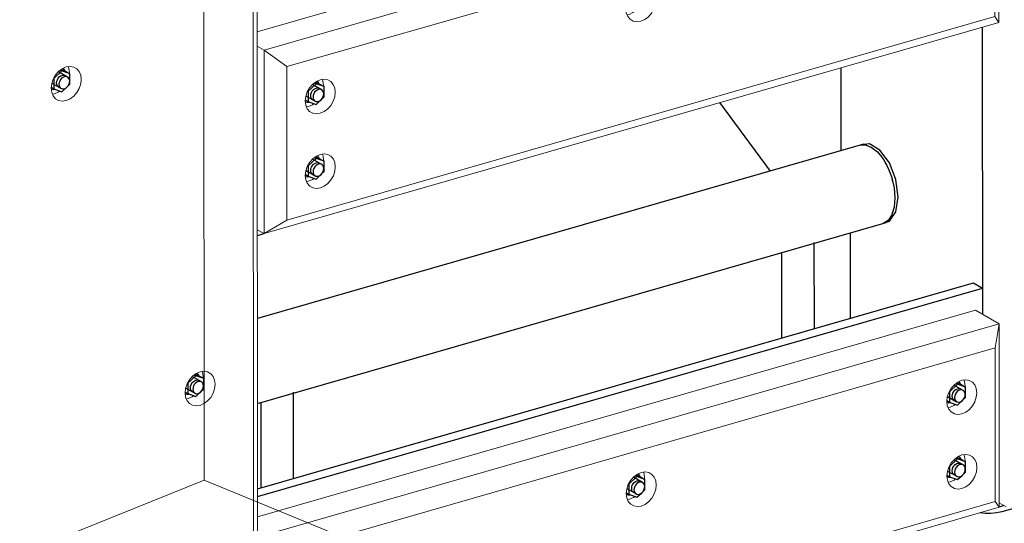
# Model space of a CAD drawing. Header units: millimetres. Extents: x -236694 to -141708, y -41476 to 103952.
# Tile 56 of 103: x -179093 to -177889, y -36654 to -36038. Entities that reach past the tile are written whole.
import ezdxf

# ---------------------------------------------------------------- set-up
doc = ezdxf.new("R2010")
doc.units = ezdxf.units.MM
for name, color, linetype, lineweight in [('N-CO-BC-BETONVORM-G', 50, 'Continuous', 25), ('N-CO-KC-KUNSTSTOFVORM-G', 7, 'Continuous', 13), ('N-CO-SC-STAALVORM-G', 10, 'Continuous', 25), ('X-XX-AL-VERWIJZING_DOORSNEDE-G-5', 8, 'Continuous', 18)]:
    doc.layers.add(name, color=color, linetype=linetype, lineweight=lineweight)

# ---------------------------------------------------------------- blocks, each defined once
blk = doc.blocks.new('GM_afdekklepje - GM_afdekklepje-V42-3D dubbel geleidewerk')
at = {"layer": 'N-CO-SC-STAALVORM-G'}
blk.add_line((-235574.9, -37991.5), (-235849.4, -38070.5), dxfattribs=at)
for points in [[(-235563.6, -37983.7, 0), (-235563.9, -37984.4, 0), (-235565.9, -37987.1, 0), (-235569.7, -37989.5, 0), (-235574.9, -37991.5, 0)], [(-235849.4, -38070.5, 0), (-235855.7, -38071.8, 0), (-235862.6, -38072.5, 0), (-235869.6, -38072.3, 0), (-235875.6, -38071.6, 0)]]:
    blk.add_polyline3d(points, dxfattribs=at)
blk = doc.blocks.new('GM_Hakorit_3820 - GM_Hakorit_3820-V44-3D dubbel geleidewerk')
at = {"layer": 'N-CO-KC-KUNSTSTOFVORM-G'}
for p, q in [((-231791.5, -34294.1), (-231788.7, -37783.5)), ((-231796.3, -34323.7), (-231793.5, -37776.6)), ((-232040.6, -36128.8), (-232038.1, -36128.2)), ((-231876.8, -36501.9), (-231874.3, -36501.4))]:
    blk.add_line(p, q, dxfattribs=at)
for points in [[(-232023.7, -36136.5, 0), (-232028.4, -36137.2, 0), (-232032.9, -36136.4, 0), (-232036.7, -36134.3, 0), (-232039.6, -36130.8, 0), (-232041.4, -36126.4, 0), (-232042.1, -36121.3, 0), (-232041.4, -36115.8, 0), (-232039.6, -36110.3, 0), (-232036.7, -36105.2, 0), (-232032.9, -36100.8, 0), (-232028.5, -36097.5, 0), (-232023.7, -36095.4, 0)], [(-232023.7, -36095.4, 0), (-232018.9, -36094.8, 0), (-232014.5, -36095.5, 0), (-232010.7, -36097.7, 0), (-232007.8, -36101.1, 0), (-232005.9, -36105.6, 0), (-232005.3, -36110.7, 0), (-232005.9, -36116.2, 0), (-232007.7, -36121.7, 0), (-232010.7, -36126.8, 0), (-232014.5, -36131.1, 0), (-232018.9, -36134.5, 0), (-232023.7, -36136.5, 0)], [(-232019.7, -36103.4, 0), (-232019.7, -36102.4, 0), (-232020.3, -36097.3, 0), (-232021.1, -36095, 0)], [(-232038.1, -36128.2, 0), (-232033.3, -36126.2, 0), (-232031.4, -36124.9, 0)], [(-231859.9, -36509.7, 0), (-231864.7, -36510.4, 0), (-231869.1, -36509.6, 0), (-231872.9, -36507.4, 0), (-231875.8, -36504, 0), (-231877.7, -36499.6, 0), (-231878.3, -36494.4, 0), (-231877.7, -36488.9, 0), (-231875.8, -36483.4, 0), (-231872.9, -36478.4, 0), (-231869.1, -36474, 0), (-231864.7, -36470.7, 0), (-231859.9, -36468.6, 0)], [(-231859.9, -36468.6, 0), (-231855.2, -36467.9, 0), (-231850.7, -36468.7, 0), (-231846.9, -36470.9, 0), (-231844, -36474.3, 0), (-231842.2, -36478.7, 0), (-231841.5, -36483.9, 0), (-231842.2, -36489.4, 0), (-231844, -36494.8, 0), (-231846.9, -36499.9, 0), (-231850.7, -36504.3, 0), (-231855.1, -36507.6, 0), (-231859.9, -36509.7, 0)], [(-231856, -36476.5, 0), (-231855.9, -36475.5, 0), (-231856.6, -36470.4, 0), (-231857.3, -36468.1, 0)], [(-231874.3, -36501.4, 0), (-231869.6, -36499.3, 0), (-231867.6, -36498, 0)]]:
    blk.add_polyline3d(points, dxfattribs=at)
blk = doc.blocks.new('GM_Hakorit_2850 - GM_Hakorit_2850-V45-3D dubbel geleidewerk')
at = {"layer": 'N-CO-KC-KUNSTSTOFVORM-G'}
for p, q in [((-230902.7, -36398.1), (-230902.9, -36046.6)), ((-230873.7, -36633.9), (-230882.1, -36629))]:
    blk.add_line(p, q, dxfattribs=at)
blk = doc.blocks.new('GM_Hakorit_1100 - GM_Hakorit_1100-V56-3D dubbel geleidewerk')
at = {"layer": 'N-CO-KC-KUNSTSTOFVORM-G'}
for p, q in [((-231790.1, -36052.3), (-230911.6, -35799.5)), ((-230911.6, -35799.5), (-230882.8, -35816.1)), ((-230882.8, -35816.1), (-231781.6, -36074.7)), ((-230887.6, -35845.7), (-230882.8, -35816.1)), ((-230882.8, -35816.1), (-230882.6, -36040.8)), ((-230887.6, -35845.7), (-231753.7, -36094.9)), ((-230887.4, -36033.8), (-230887.6, -35845.7)), ((-230924.4, -35893.3), (-230924.4, -35892.2)), ((-230924.4, -35984.6), (-230924.3, -35983.6)), ((-231316.7, -36006.1), (-231316.6, -36005.1)), ((-230882.6, -36040.8), (-231781.4, -36299.4)), ((-230887.4, -36033.8), (-231753.6, -36283.1)), ((-230882.6, -36040.8), (-230887.4, -36033.8)), ((-231781.6, -36074.7), (-231790.1, -36069.9)), ((-231781.4, -36299.4), (-231781.6, -36074.7)), ((-231781.6, -36074.7), (-231753.7, -36094.9)), ((-231753.7, -36094.9), (-231753.6, -36283.1)), ((-231708.9, -36119), (-231708.8, -36118)), ((-231708.8, -36210.4), (-231708.8, -36209.3)), ((-231753.6, -36283.1), (-231781.4, -36299.4)), ((-231789.9, -36294.6), (-231781.4, -36299.4))]:
    blk.add_line(p, q, dxfattribs=at)
for points in [[(-230946.8, -35911.1, 0), (-230946.2, -35905.6, 0), (-230944.3, -35900.1, 0), (-230941.4, -35895.1, 0), (-230937.6, -35890.7, 0), (-230933.2, -35887.4, 0), (-230928.4, -35885.3, 0), (-230923.7, -35884.6, 0), (-230919.2, -35885.4, 0), (-230915.4, -35887.6, 0), (-230912.5, -35891, 0), (-230910.6, -35895.4, 0), (-230910, -35900.6, 0)], [(-230924.4, -35892.2, 0), (-230925.1, -35887.1, 0), (-230925.8, -35884.8, 0)], [(-230910, -35900.6, 0), (-230910.6, -35906.1, 0), (-230912.5, -35911.5, 0), (-230915.4, -35916.6, 0), (-230919.2, -35921, 0), (-230923.6, -35924.3, 0), (-230928.4, -35926.4, 0), (-230933.1, -35927.1, 0), (-230937.6, -35926.3, 0), (-230941.4, -35924.1, 0), (-230944.3, -35920.7, 0), (-230946.1, -35916.3, 0), (-230946.8, -35911.1, 0)], [(-230945.3, -35918.6, 0), (-230942.8, -35918.1, 0), (-230938, -35916, 0), (-230936.1, -35914.7, 0)], [(-230946.7, -36002.5, 0), (-230946.1, -35997, 0), (-230944.2, -35991.5, 0), (-230941.3, -35986.4, 0), (-230937.5, -35982, 0), (-230933.1, -35978.7, 0), (-230928.3, -35976.6, 0), (-230923.6, -35976, 0), (-230919.1, -35976.7, 0), (-230915.3, -35978.9, 0), (-230912.4, -35982.3, 0), (-230910.6, -35986.8, 0), (-230909.9, -35991.9, 0)], [(-230924.3, -35983.6, 0), (-230925, -35978.5, 0), (-230925.7, -35976.2, 0)], [(-230909.9, -35991.9, 0), (-230910.6, -35997.4, 0), (-230912.4, -36002.9, 0), (-230915.3, -36008, 0), (-230919.1, -36012.3, 0), (-230923.5, -36015.7, 0), (-230928.3, -36017.7, 0), (-230933.1, -36018.4, 0), (-230937.5, -36017.6, 0), (-230941.3, -36015.5, 0), (-230944.2, -36012, 0), (-230946.1, -36007.6, 0), (-230946.7, -36002.5, 0)], [(-231339, -36024, 0), (-231338.4, -36018.5, 0), (-231336.5, -36013, 0), (-231333.6, -36007.9, 0), (-231329.8, -36003.6, 0), (-231325.4, -36000.2, 0), (-231320.6, -35998.2, 0), (-231315.9, -35997.5, 0), (-231311.4, -35998.3, 0), (-231307.6, -36000.4, 0), (-231304.7, -36003.9, 0), (-231302.8, -36008.3, 0), (-231302.2, -36013.4, 0)], [(-231316.6, -36005.1, 0), (-231317.3, -36000, 0), (-231318, -35997.7, 0)], [(-230945.2, -36010, 0), (-230942.7, -36009.4, 0), (-230938, -36007.4, 0), (-230936, -36006.1, 0)], [(-231302.2, -36013.4, 0), (-231302.8, -36018.9, 0), (-231304.7, -36024.4, 0), (-231307.6, -36029.5, 0), (-231311.4, -36033.9, 0), (-231315.8, -36037.2, 0), (-231320.6, -36039.3, 0), (-231325.3, -36039.9, 0), (-231329.8, -36039.2, 0), (-231333.6, -36037, 0), (-231336.5, -36033.6, 0), (-231338.4, -36029.1, 0), (-231339, -36024, 0)], [(-231337.5, -36031.5, 0), (-231335, -36031, 0), (-231330.2, -36028.9, 0), (-231328.3, -36027.6, 0)], [(-231731.2, -36136.9, 0), (-231730.6, -36131.4, 0), (-231728.7, -36125.9, 0), (-231725.8, -36120.8, 0), (-231722, -36116.4, 0), (-231717.6, -36113.1, 0), (-231712.8, -36111, 0), (-231708.1, -36110.4, 0), (-231703.6, -36111.1, 0), (-231699.8, -36113.3, 0), (-231696.9, -36116.7, 0), (-231695.1, -36121.2, 0), (-231694.4, -36126.3, 0)], [(-231708.8, -36118, 0), (-231709.5, -36112.9, 0), (-231710.2, -36110.6, 0)], [(-231694.4, -36126.3, 0), (-231695, -36131.8, 0), (-231696.9, -36137.3, 0), (-231699.8, -36142.4, 0), (-231703.6, -36146.7, 0), (-231708, -36150.1, 0), (-231712.8, -36152.1, 0), (-231717.6, -36152.8, 0), (-231722, -36152, 0), (-231725.8, -36149.9, 0), (-231728.7, -36146.5, 0), (-231730.6, -36142, 0), (-231731.2, -36136.9, 0)], [(-231729.7, -36144.4, 0), (-231727.2, -36143.8, 0), (-231722.4, -36141.8, 0), (-231720.5, -36140.5, 0)], [(-231731.1, -36228.2, 0), (-231730.5, -36222.7, 0), (-231728.7, -36217.2, 0), (-231725.7, -36212.1, 0), (-231721.9, -36207.8, 0), (-231717.5, -36204.5, 0), (-231712.8, -36202.4, 0), (-231708, -36201.7, 0), (-231703.6, -36202.5, 0), (-231699.7, -36204.7, 0), (-231696.8, -36208.1, 0), (-231695, -36212.5, 0), (-231694.4, -36217.6, 0)], [(-231708.8, -36209.3, 0), (-231709.4, -36204.2, 0), (-231709.9, -36202.5, 0)], [(-231694.4, -36217.6, 0), (-231695, -36223.1, 0), (-231696.8, -36228.6, 0), (-231699.7, -36233.7, 0), (-231703.5, -36238.1, 0), (-231708, -36241.4, 0), (-231712.7, -36243.5, 0), (-231717.5, -36244.2, 0), (-231721.9, -36243.4, 0), (-231725.7, -36241.2, 0), (-231728.7, -36237.8, 0), (-231730.5, -36233.4, 0), (-231731.1, -36228.2, 0)], [(-231729.6, -36235.7, 0), (-231727.1, -36235.2, 0), (-231722.4, -36233.1, 0), (-231720.4, -36231.8, 0)]]:
    blk.add_polyline3d(points, dxfattribs=at)
blk = doc.blocks.new('GM_Hakorit_1100 - GM_Hakorit_1100-V46-3D dubbel geleidewerk')
at = {"layer": 'N-CO-KC-KUNSTSTOFVORM-G'}
for p, q in [((-235518.7, -35937.6), (-234640.2, -35684.8)), ((-234640.2, -35684.8), (-234611.4, -35701.4)), ((-234611.4, -35701.4), (-235510.2, -35960.1)), ((-234616.2, -35731), (-234611.4, -35701.4)), ((-234611.4, -35701.4), (-234611.2, -35926.1)), ((-234616.2, -35731), (-235482.3, -35980.3)), ((-234616.1, -35919.2), (-234616.2, -35731)), ((-234653.1, -35778.6), (-234653.1, -35777.6)), ((-234653, -35869.9), (-234653, -35868.9)), ((-235045.3, -35891.5), (-235045.3, -35890.4)), ((-234616.1, -35919.2), (-235482.2, -36168.4)), ((-234611.2, -35926.1), (-234616.1, -35919.2)), ((-234611.2, -35926.1), (-235510.1, -36184.8)), ((-235510.2, -35960.1), (-235518.7, -35955.2)), ((-235510.1, -36184.8), (-235510.2, -35960.1)), ((-235510.2, -35960.1), (-235482.3, -35980.3)), ((-235482.3, -35980.3), (-235482.2, -36168.4)), ((-235437.5, -36004.3), (-235437.5, -36003.3)), ((-235437.4, -36095.7), (-235437.4, -36094.7)), ((-235482.2, -36168.4), (-235510.1, -36184.8)), ((-235518.5, -36179.9), (-235510.1, -36184.8))]:
    blk.add_line(p, q, dxfattribs=at)
for points in [[(-234675.4, -35796.5, 0), (-234674.8, -35791, 0), (-234673, -35785.5, 0), (-234670, -35780.4, 0), (-234666.2, -35776, 0), (-234661.8, -35772.7, 0), (-234657, -35770.6, 0), (-234652.3, -35769.9, 0), (-234647.9, -35770.7, 0), (-234644, -35772.9, 0), (-234641.1, -35776.3, 0), (-234639.3, -35780.7, 0), (-234638.6, -35785.9, 0)], [(-234653.1, -35777.6, 0), (-234653.7, -35772.4, 0), (-234654.4, -35770.2, 0)], [(-234638.6, -35785.9, 0), (-234639.3, -35791.4, 0), (-234641.1, -35796.9, 0), (-234644, -35802, 0), (-234647.8, -35806.3, 0), (-234652.3, -35809.6, 0), (-234657, -35811.7, 0), (-234661.8, -35812.4, 0), (-234666.2, -35811.6, 0), (-234670, -35809.4, 0), (-234672.9, -35806, 0), (-234674.8, -35801.6, 0), (-234675.4, -35796.5, 0)], [(-234673.9, -35803.9, 0), (-234671.4, -35803.4, 0), (-234666.7, -35801.3, 0), (-234664.7, -35800.1, 0)], [(-234675.3, -35887.8, 0), (-234674.7, -35882.3, 0), (-234672.9, -35876.8, 0), (-234670, -35871.7, 0), (-234666.2, -35867.4, 0), (-234661.7, -35864, 0), (-234657, -35862, 0), (-234652.2, -35861.3, 0), (-234647.8, -35862.1, 0), (-234644, -35864.2, 0), (-234641, -35867.7, 0), (-234639.2, -35872.1, 0), (-234638.6, -35877.2, 0)], [(-234653, -35868.9, 0), (-234653.6, -35863.8, 0), (-234654.4, -35861.5, 0)], [(-235067.6, -35909.3, 0), (-235067, -35903.8, 0), (-235065.2, -35898.3, 0), (-235062.3, -35893.2, 0), (-235058.4, -35888.9, 0), (-235054, -35885.6, 0), (-235049.3, -35883.5, 0), (-235044.5, -35882.8, 0), (-235040.1, -35883.6, 0), (-235036.3, -35885.8, 0), (-235033.3, -35889.2, 0), (-235031.5, -35893.6, 0), (-235030.9, -35898.8, 0)], [(-235045.3, -35890.4, 0), (-235045.9, -35885.3, 0), (-235046.7, -35883, 0)], [(-234638.6, -35877.2, 0), (-234639.2, -35882.7, 0), (-234641, -35888.2, 0), (-234643.9, -35893.3, 0), (-234647.8, -35897.7, 0), (-234652.2, -35901, 0), (-234656.9, -35903.1, 0), (-234661.7, -35903.7, 0), (-234666.1, -35903, 0), (-234669.9, -35900.8, 0), (-234672.9, -35897.4, 0), (-234674.7, -35892.9, 0), (-234675.3, -35887.8, 0)], [(-235030.9, -35898.8, 0), (-235031.5, -35904.3, 0), (-235033.3, -35909.7, 0), (-235036.2, -35914.8, 0), (-235040, -35919.2, 0), (-235044.5, -35922.5, 0), (-235049.2, -35924.6, 0), (-235054, -35925.3, 0), (-235058.4, -35924.5, 0), (-235062.2, -35922.3, 0), (-235065.2, -35918.9, 0), (-235067, -35914.5, 0), (-235067.6, -35909.3, 0)], [(-234673.8, -35895.3, 0), (-234671.4, -35894.8, 0), (-234666.6, -35892.7, 0), (-234664.6, -35891.4, 0)], [(-235066.1, -35916.8, 0), (-235063.6, -35916.3, 0), (-235058.9, -35914.2, 0), (-235056.9, -35912.9, 0)], [(-235459.8, -36022.2, 0), (-235459.2, -36016.7, 0), (-235457.4, -36011.2, 0), (-235454.5, -36006.1, 0), (-235450.7, -36001.8, 0), (-235446.2, -35998.4, 0), (-235441.5, -35996.4, 0), (-235436.7, -35995.7, 0), (-235432.3, -35996.5, 0), (-235428.5, -35998.6, 0), (-235425.5, -36002.1, 0), (-235423.7, -36006.5, 0), (-235423.1, -36011.6, 0)], [(-235437.5, -36003.3, 0), (-235438.1, -35998.2, 0), (-235438.9, -35995.9, 0)], [(-235423.1, -36011.6, 0), (-235423.7, -36017.1, 0), (-235425.5, -36022.6, 0), (-235428.4, -36027.7, 0), (-235432.2, -36032.1, 0), (-235436.7, -36035.4, 0), (-235441.4, -36037.5, 0), (-235446.2, -36038.1, 0), (-235450.6, -36037.4, 0), (-235454.4, -36035.2, 0), (-235457.4, -36031.8, 0), (-235459.2, -36027.3, 0), (-235459.8, -36022.2, 0)], [(-235458.3, -36029.7, 0), (-235455.8, -36029.2, 0), (-235451.1, -36027.1, 0), (-235449.1, -36025.8, 0)], [(-235459.8, -36113.6, 0), (-235459.1, -36108.1, 0), (-235457.3, -36102.6, 0), (-235454.4, -36097.5, 0), (-235450.6, -36093.1, 0), (-235446.2, -36089.8, 0), (-235441.4, -36087.7, 0), (-235436.6, -36087, 0), (-235432.2, -36087.8, 0), (-235428.4, -36090, 0), (-235425.5, -36093.4, 0), (-235423.6, -36097.8, 0), (-235423, -36103, 0)], [(-235437.4, -36094.7, 0), (-235438, -36089.5, 0), (-235438.8, -36087.3, 0)], [(-235423, -36103, 0), (-235423.6, -36108.5, 0), (-235425.4, -36114, 0), (-235428.4, -36119.1, 0), (-235432.2, -36123.4, 0), (-235436.6, -36126.7, 0), (-235441.4, -36128.8, 0), (-235446.1, -36129.5, 0), (-235450.6, -36128.7, 0), (-235454.4, -36126.5, 0), (-235457.3, -36123.1, 0), (-235459.1, -36118.7, 0), (-235459.8, -36113.6, 0)], [(-235458.3, -36121, 0), (-235455.8, -36120.5, 0), (-235451, -36118.4, 0), (-235449.1, -36117.2, 0)]]:
    blk.add_polyline3d(points, dxfattribs=at)
blk = doc.blocks.new('GM_Bouten_Moeren_Zeskant - M16-V86-3D dubbel geleidewerk')
at = {"layer": 'N-CO-SC-STAALVORM-G'}
for p, q in [((-237470.2, -36675), (-237480, -36684.2)), ((-237463.3, -36682.4), (-237474.6, -36675.9)), ((-237472.1, -36673.9), (-237470.2, -36675)), ((-237471, -36673.1), (-237467.9, -36674.2)), ((-237460.4, -36678.5), (-237470.2, -36675)), ((-237467.9, -36674.2), (-237460.4, -36678.5)), ((-237460.4, -36691.2), (-237460.4, -36678.5)), ((-237483.3, -36694.9), (-237480, -36696.8)), ((-237482.6, -36689.8), (-237471.3, -36696.3)), ((-237480, -36684.2), (-237480, -36696.8)), ((-237470.2, -36700.3), (-237464.3, -36694.8)), ((-237464, -36694.5), (-237460.4, -36691.2)), ((-237480, -36696.8), (-237470.2, -36700.3))]:
    blk.add_line(p, q, dxfattribs=at)
for points in [[(-237476.7, -36689.5, 0), (-237476.5, -36687.6, 0), (-237475.9, -36685.6, 0), (-237474.8, -36683.8, 0), (-237473.5, -36682.3, 0), (-237471.9, -36681.1, 0), (-237470.2, -36680.4, 0), (-237468.5, -36680.1, 0), (-237466.9, -36680.4, 0), (-237465.6, -36681.2, 0)], [(-237460.8, -36687.4, 0), (-237461, -36685.6, 0), (-237461.7, -36684, 0), (-237462.7, -36682.8, 0), (-237464.1, -36682.1, 0), (-237465.6, -36681.8, 0), (-237467.3, -36682, 0), (-237469, -36682.8, 0), (-237470.6, -36683.9, 0), (-237471.9, -36685.5, 0), (-237473, -36687.3, 0), (-237473.6, -36689.2, 0), (-237473.9, -36691.2, 0)], [(-237466.6, -36674.4, 0), (-237467.1, -36673.4, 0), (-237468.6, -36671.6, 0)], [(-237473.5, -36694.9, 0), (-237474.8, -36694.2, 0), (-237475.9, -36692.9, 0), (-237476.5, -36691.4, 0), (-237476.7, -36689.5, 0)], [(-237473.9, -36691.2, 0), (-237473.6, -36693, 0), (-237473, -36694.6, 0), (-237471.9, -36695.8, 0), (-237470.6, -36696.6, 0), (-237469, -36696.9, 0), (-237467.3, -36696.6, 0), (-237465.6, -36695.9, 0), (-237464, -36694.7, 0), (-237462.7, -36693.2, 0), (-237461.7, -36691.3, 0), (-237461, -36689.4, 0), (-237460.8, -36687.4, 0)], [(-237483.3, -36697.1, 0), (-237480.9, -36697.5, 0), (-237478.9, -36697.3, 0)]]:
    blk.add_polyline3d(points, dxfattribs=at)
blk = doc.blocks.new('GM_Bouten_Moeren_Zeskant - M16-V117-3D dubbel geleidewerk')
at = {"layer": 'N-CO-SC-STAALVORM-G'}
for p, q in [((-230933.1, -36483.9), (-230942.9, -36493.1)), ((-230926.2, -36491.3), (-230937.5, -36484.8)), ((-230935, -36482.8), (-230933.1, -36483.9)), ((-230933.9, -36482), (-230930.8, -36483.1)), ((-230923.3, -36487.4), (-230933.1, -36483.9)), ((-230930.8, -36483.1), (-230923.3, -36487.4)), ((-230923.3, -36500.1), (-230923.3, -36487.4)), ((-230945.5, -36498.7), (-230934.2, -36505.2)), ((-230942.9, -36493.1), (-230942.9, -36505.7)), ((-230926.9, -36503.5), (-230923.3, -36500.1)), ((-230946.1, -36503.9), (-230942.9, -36505.7)), ((-230942.9, -36505.7), (-230933.1, -36509.3)), ((-230933.1, -36509.3), (-230927.4, -36503.9))]:
    blk.add_line(p, q, dxfattribs=at)
for points in [[(-230939.6, -36498.5, 0), (-230939.4, -36496.5, 0), (-230938.8, -36494.6, 0), (-230937.7, -36492.8, 0), (-230936.4, -36491.2, 0), (-230934.8, -36490, 0), (-230933.1, -36489.3, 0), (-230931.4, -36489, 0), (-230929.8, -36489.3, 0), (-230928.5, -36490.1, 0)], [(-230929.5, -36483.3, 0), (-230930, -36482.4, 0), (-230931, -36481, 0)], [(-230936.4, -36503.8, 0), (-230937.7, -36503.1, 0), (-230938.8, -36501.9, 0), (-230939.4, -36500.3, 0), (-230939.6, -36498.5, 0)], [(-230923.7, -36496.4, 0), (-230923.9, -36494.5, 0), (-230924.6, -36493, 0), (-230925.6, -36491.8, 0), (-230927, -36491, 0), (-230928.5, -36490.7, 0), (-230930.2, -36490.9, 0), (-230931.9, -36491.7, 0), (-230933.5, -36492.9, 0), (-230934.8, -36494.4, 0), (-230935.9, -36496.2, 0), (-230936.5, -36498.2, 0), (-230936.8, -36500.1, 0)], [(-230936.8, -36500.1, 0), (-230936.5, -36502, 0), (-230935.9, -36503.5, 0), (-230934.8, -36504.8, 0), (-230933.5, -36505.5, 0), (-230931.9, -36505.8, 0), (-230930.2, -36505.6, 0), (-230928.5, -36504.8, 0), (-230926.9, -36503.6, 0), (-230925.6, -36502.1, 0), (-230924.6, -36500.3, 0), (-230923.9, -36498.3, 0), (-230923.7, -36496.4, 0)], [(-230946.2, -36506.1, 0), (-230943.8, -36506.4, 0), (-230941.8, -36506.3, 0)]]:
    blk.add_polyline3d(points, dxfattribs=at)
blk = doc.blocks.new('GM_Bouten_Moeren_Zeskant - M16-V118-3D dubbel geleidewerk')
at = {"layer": 'N-CO-SC-STAALVORM-G'}
for p, q in [((-230934.9, -36574.2), (-230933, -36575.3)), ((-230933.8, -36573.4), (-230930.7, -36574.5)), ((-230930.7, -36574.5), (-230923.2, -36578.8)), ((-230933, -36575.3), (-230942.8, -36584.4)), ((-230942.8, -36584.4), (-230942.8, -36597.1)), ((-230926.2, -36582.7), (-230937.4, -36576.2)), ((-230923.2, -36578.8), (-230933, -36575.3)), ((-230923.2, -36591.4), (-230923.2, -36578.8)), ((-230946.1, -36595.2), (-230942.8, -36597.1)), ((-230945.4, -36590.1), (-230934.1, -36596.5)), ((-230942.8, -36597.1), (-230933, -36600.6)), ((-230933, -36600.6), (-230927.1, -36595.1)), ((-230926.8, -36594.8), (-230923.2, -36591.4))]:
    blk.add_line(p, q, dxfattribs=at)
for points in [[(-230929.4, -36574.7, 0), (-230929.9, -36573.7, 0), (-230931, -36572.3, 0)], [(-230939.6, -36589.8, 0), (-230939.3, -36587.9, 0), (-230938.7, -36585.9, 0), (-230937.7, -36584.1, 0), (-230936.3, -36582.6, 0), (-230934.7, -36581.4, 0), (-230933, -36580.6, 0), (-230931.3, -36580.4, 0), (-230929.8, -36580.7, 0), (-230928.4, -36581.4, 0)], [(-230923.6, -36587.7, 0), (-230923.8, -36585.9, 0), (-230924.5, -36584.3, 0), (-230925.5, -36583.1, 0), (-230926.9, -36582.3, 0), (-230928.5, -36582.1, 0), (-230930.2, -36582.3, 0), (-230931.8, -36583, 0), (-230933.4, -36584.2, 0), (-230934.8, -36585.8, 0), (-230935.8, -36587.6, 0), (-230936.5, -36589.5, 0), (-230936.7, -36591.5, 0)], [(-230946.1, -36597.4, 0), (-230943.7, -36597.8, 0), (-230941.7, -36597.6, 0)], [(-230936.4, -36595.2, 0), (-230937.6, -36594.4, 0), (-230938.7, -36593.2, 0), (-230939.3, -36591.6, 0), (-230939.6, -36589.8, 0)], [(-230936.7, -36591.5, 0), (-230936.5, -36593.3, 0), (-230935.8, -36594.9, 0), (-230934.8, -36596.1, 0), (-230933.4, -36596.9, 0), (-230931.8, -36597.1, 0), (-230930.1, -36596.9, 0), (-230928.4, -36596.2, 0), (-230926.9, -36595, 0), (-230925.5, -36593.4, 0), (-230924.5, -36591.6, 0), (-230923.8, -36589.7, 0), (-230923.6, -36587.7, 0)]]:
    blk.add_polyline3d(points, dxfattribs=at)
blk = doc.blocks.new('GM_Bouten_Moeren_Zeskant - M16-V81-3D dubbel geleidewerk')
at = {"layer": 'N-CO-SC-STAALVORM-G'}
for p, q in [((-237992.7, -36140.1), (-238002.5, -36149.3)), ((-237994.6, -36139), (-237992.7, -36140.1)), ((-237993.4, -36138.2), (-237990.4, -36139.3)), ((-237982.9, -36143.6), (-237992.7, -36140.1)), ((-237990.4, -36139.3), (-237982.9, -36143.6)), ((-238002.5, -36149.3), (-238002.5, -36161.9)), ((-237985.8, -36147.5), (-237997.1, -36141)), ((-237982.9, -36156.3), (-237982.9, -36143.6)), ((-238005.8, -36160), (-238002.5, -36161.9)), ((-238005, -36154.9), (-237993.8, -36161.4)), ((-238002.5, -36161.9), (-237992.7, -36165.4)), ((-237992.7, -36165.4), (-237986.8, -36159.9)), ((-237986.5, -36159.6), (-237982.9, -36156.3))]:
    blk.add_line(p, q, dxfattribs=at)
for points in [[(-237989, -36139.5, 0), (-237989.6, -36138.6, 0), (-237990.7, -36137, 0)], [(-237999.2, -36154.7, 0), (-237999, -36152.7, 0), (-237998.3, -36150.8, 0), (-237997.3, -36148.9, 0), (-237995.9, -36147.4, 0), (-237994.4, -36146.2, 0), (-237992.7, -36145.5, 0), (-237991, -36145.2, 0), (-237989.4, -36145.5, 0), (-237988.1, -36146.3, 0)], [(-237983.3, -36152.6, 0), (-237983.5, -36150.7, 0), (-237984.1, -36149.2, 0), (-237985.2, -36147.9, 0), (-237986.5, -36147.2, 0), (-237988.1, -36146.9, 0), (-237989.8, -36147.1, 0), (-237991.5, -36147.9, 0), (-237993.1, -36149.1, 0), (-237994.4, -36150.6, 0), (-237995.5, -36152.4, 0), (-237996.1, -36154.4, 0), (-237996.3, -36156.3, 0)], [(-237996.3, -36156.3, 0), (-237996.1, -36158.2, 0), (-237995.5, -36159.7, 0), (-237994.4, -36160.9, 0), (-237993.1, -36161.7, 0), (-237991.5, -36162, 0), (-237989.8, -36161.8, 0), (-237988.1, -36161, 0), (-237986.5, -36159.8, 0), (-237985.2, -36158.3, 0), (-237984.1, -36156.5, 0), (-237983.5, -36154.5, 0), (-237983.3, -36152.6, 0)], [(-238005.8, -36162.3, 0), (-238003.3, -36162.6, 0), (-238001.4, -36162.4, 0)], [(-237996, -36160, 0), (-237997.3, -36159.3, 0), (-237998.3, -36158.1, 0), (-237999, -36156.5, 0), (-237999.2, -36154.7, 0)]]:
    blk.add_polyline3d(points, dxfattribs=at)
blk = doc.blocks.new('GM_Bouten_Moeren_Zeskant - M16-V119-3D dubbel geleidewerk')
at = {"layer": 'N-CO-SC-STAALVORM-G'}
for p, q in [((-231718, -36115.9), (-231727.8, -36125.1)), ((-231719.9, -36114.9), (-231718, -36115.9)), ((-231718.8, -36114), (-231715.7, -36115.1)), ((-231708.2, -36119.5), (-231718, -36115.9)), ((-231715.7, -36115.1), (-231708.2, -36119.5)), ((-231727.8, -36125.1), (-231727.8, -36137.8)), ((-231711.1, -36123.3), (-231722.4, -36116.9)), ((-231708.2, -36132.1), (-231708.2, -36119.5)), ((-231730.6, -36136.2), (-231727.8, -36137.8)), ((-231730.4, -36130.7), (-231719.1, -36137.2)), ((-231727.8, -36137.8), (-231718, -36141.3)), ((-231718, -36141.3), (-231712.4, -36136)), ((-231711.8, -36135.5), (-231708.2, -36132.1))]:
    blk.add_line(p, q, dxfattribs=at)
for points in [[(-231714.4, -36115.4, 0), (-231714.9, -36114.4, 0), (-231716.1, -36112.8, 0)], [(-231724.5, -36130.5, 0), (-231724.3, -36128.5, 0), (-231723.7, -36126.6, 0), (-231722.6, -36124.8, 0), (-231721.3, -36123.2, 0), (-231719.7, -36122, 0), (-231718, -36121.3, 0), (-231716.3, -36121.1, 0), (-231714.7, -36121.3, 0), (-231713.4, -36122.1, 0)], [(-231708.6, -36128.4, 0), (-231708.8, -36126.6, 0), (-231709.5, -36125, 0), (-231710.5, -36123.8, 0), (-231711.9, -36123, 0), (-231713.4, -36122.7, 0), (-231715.1, -36123, 0), (-231716.8, -36123.7, 0), (-231718.4, -36124.9, 0), (-231719.7, -36126.4, 0), (-231720.8, -36128.2, 0), (-231721.4, -36130.2, 0), (-231721.7, -36132.1, 0)], [(-231721.7, -36132.1, 0), (-231721.4, -36134, 0), (-231720.8, -36135.5, 0), (-231719.7, -36136.8, 0), (-231718.4, -36137.5, 0), (-231716.8, -36137.8, 0), (-231715.1, -36137.6, 0), (-231713.4, -36136.8, 0), (-231711.8, -36135.7, 0), (-231710.5, -36134.1, 0), (-231709.5, -36132.3, 0), (-231708.8, -36130.3, 0), (-231708.6, -36128.4, 0)], [(-231730.6, -36138.2, 0), (-231728.7, -36138.4, 0), (-231726.7, -36138.3, 0)], [(-231721.3, -36135.8, 0), (-231722.6, -36135.1, 0), (-231723.7, -36133.9, 0), (-231724.3, -36132.3, 0), (-231724.5, -36130.5, 0)]]:
    blk.add_polyline3d(points, dxfattribs=at)
blk = doc.blocks.new('GM_Bouten_Moeren_Zeskant - M16-V135-3D dubbel geleidewerk')
at = {"layer": 'N-CO-SC-STAALVORM-G'}
for p, q in [((-231865.1, -36473.5), (-231874.9, -36482.6)), ((-231858.2, -36480.9), (-231869.5, -36474.4)), ((-231867, -36472.4), (-231865.1, -36473.5)), ((-231865.9, -36471.6), (-231862.8, -36472.7)), ((-231855.3, -36477), (-231865.1, -36473.5)), ((-231862.8, -36472.7), (-231855.3, -36477)), ((-231855.3, -36489.7), (-231855.3, -36477)), ((-231877.5, -36488.3), (-231866.2, -36494.7)), ((-231874.9, -36482.6), (-231874.9, -36495.3)), ((-231858.9, -36493), (-231855.3, -36489.7)), ((-231878.2, -36493.4), (-231874.9, -36495.3)), ((-231874.9, -36495.3), (-231865.1, -36498.8)), ((-231865.1, -36498.8), (-231859.2, -36493.3))]:
    blk.add_line(p, q, dxfattribs=at)
for points in [[(-231861.5, -36472.9, 0), (-231862, -36471.9, 0), (-231863.5, -36470.1, 0)], [(-231871.6, -36488, 0), (-231871.4, -36486.1, 0), (-231870.8, -36484.1, 0), (-231869.7, -36482.3, 0), (-231868.4, -36480.8, 0), (-231866.8, -36479.6, 0), (-231865.1, -36478.8, 0), (-231863.4, -36478.6, 0), (-231861.8, -36478.9, 0), (-231860.5, -36479.7, 0)], [(-231868.5, -36493.4, 0), (-231869.7, -36492.7, 0), (-231870.8, -36491.4, 0), (-231871.4, -36489.9, 0), (-231871.6, -36488, 0)], [(-231855.7, -36485.9, 0), (-231855.9, -36484.1, 0), (-231856.6, -36482.5, 0), (-231857.6, -36481.3, 0), (-231859, -36480.5, 0), (-231860.5, -36480.3, 0), (-231862.2, -36480.5, 0), (-231863.9, -36481.2, 0), (-231865.5, -36482.4, 0), (-231866.9, -36484, 0), (-231867.9, -36485.8, 0), (-231868.5, -36487.7, 0), (-231868.8, -36489.7, 0)], [(-231868.8, -36489.7, 0), (-231868.5, -36491.5, 0), (-231867.9, -36493.1, 0), (-231866.8, -36494.3, 0), (-231865.5, -36495.1, 0), (-231863.9, -36495.4, 0), (-231862.2, -36495.1, 0), (-231860.5, -36494.4, 0), (-231859, -36493.2, 0), (-231857.6, -36491.7, 0), (-231856.6, -36489.8, 0), (-231855.9, -36487.9, 0), (-231855.7, -36485.9, 0)], [(-231878.2, -36495.6, 0), (-231875.8, -36496, 0), (-231874.1, -36495.9, 0)]]:
    blk.add_polyline3d(points, dxfattribs=at)
blk = doc.blocks.new('GM_Bouten_Moeren_Zeskant - M16-V136-3D dubbel geleidewerk')
at = {"layer": 'N-CO-SC-STAALVORM-G'}
for p, q in [((-232028.9, -36100.3), (-232038.7, -36109.5)), ((-232022, -36107.7), (-232033.2, -36101.2)), ((-232030.8, -36099.2), (-232028.9, -36100.3)), ((-232029.7, -36098.4), (-232026.6, -36099.5)), ((-232019.1, -36103.8), (-232028.9, -36100.3)), ((-232026.6, -36099.5), (-232019.1, -36103.8)), ((-232019.1, -36116.5), (-232019.1, -36103.8)), ((-232041.2, -36115.1), (-232030, -36121.6)), ((-232038.7, -36109.5), (-232038.7, -36122.1)), ((-232022.6, -36119.9), (-232019.1, -36116.5)), ((-232042.1, -36120.2), (-232038.7, -36122.1)), ((-232038.7, -36122.1), (-232028.9, -36125.7)), ((-232028.9, -36125.7), (-232023, -36120.2))]:
    blk.add_line(p, q, dxfattribs=at)
for points in [[(-232025.2, -36099.8, 0), (-232025.8, -36098.8, 0), (-232027.2, -36096.9, 0)], [(-232035.4, -36114.9, 0), (-232035.2, -36112.9, 0), (-232034.5, -36111, 0), (-232033.5, -36109.2, 0), (-232032.1, -36107.6, 0), (-232030.6, -36106.4, 0), (-232028.9, -36105.7, 0), (-232027.2, -36105.5, 0), (-232025.6, -36105.7, 0), (-232024.2, -36106.5, 0)], [(-232032.2, -36120.2, 0), (-232033.5, -36119.5, 0), (-232034.5, -36118.3, 0), (-232035.2, -36116.7, 0), (-232035.4, -36114.9, 0)], [(-232019.4, -36112.8, 0), (-232019.7, -36111, 0), (-232020.3, -36109.4, 0), (-232021.4, -36108.2, 0), (-232022.7, -36107.4, 0), (-232024.3, -36107.1, 0), (-232026, -36107.4, 0), (-232027.7, -36108.1, 0), (-232029.3, -36109.3, 0), (-232030.6, -36110.8, 0), (-232031.6, -36112.6, 0), (-232032.3, -36114.6, 0), (-232032.5, -36116.5, 0)], [(-232032.5, -36116.5, 0), (-232032.3, -36118.4, 0), (-232031.6, -36119.9, 0), (-232030.6, -36121.2, 0), (-232029.2, -36121.9, 0), (-232027.7, -36122.2, 0), (-232026, -36122, 0), (-232024.3, -36121.2, 0), (-232022.7, -36120, 0), (-232021.4, -36118.5, 0), (-232020.3, -36116.7, 0), (-232019.7, -36114.7, 0), (-232019.4, -36112.8, 0)], [(-232042, -36122.5, 0), (-232039.5, -36122.8, 0), (-232038.1, -36122.7, 0)]]:
    blk.add_polyline3d(points, dxfattribs=at)
blk = doc.blocks.new('GM_Haalbuis_1000 - GM_Haalbuis_1000-V164-3D dubbel geleidewerk')
at = {"layer": 'N-CO-SC-STAALVORM-G'}
for p, q in [((-231052.4, -36191.1), (-231789.8, -36403.3)), ((-231048.3, -36189.9), (-231052.4, -36191.1)), ((-231050.5, -36190.7), (-231052.4, -36191.1)), ((-231044.1, -36191.1), (-231045, -36190.9)), ((-231032.2, -36198.3), (-231033.1, -36197.5)), ((-231789.7, -36507.3), (-231024.7, -36287.2)), ((-231024.7, -36287.2), (-231020.6, -36286)), ((-231108.3, -36415.8), (-231108.4, -36310.2)), ((-231148.4, -36322.7), (-231148.3, -36427.3)), ((-231745.6, -36599.2), (-231745.7, -36493.7)), ((-231785.7, -36506.2), (-231785.6, -36610.7))]:
    blk.add_line(p, q, dxfattribs=at)
for points in [[(-231053, -36191.3, 0), (-231046, -36190.7, 0), (-231038.6, -36193.4, 0), (-231031.1, -36199.3, 0), (-231024.2, -36207.9, 0), (-231018.2, -36218.6, 0), (-231013.6, -36230.7, 0), (-231013, -36232.9, 0)], [(-231005.6, -36254.6, 0), (-231008.5, -36233.1, 0), (-231016.5, -36212.6, 0), (-231028.1, -36197.1, 0), (-231040.9, -36189.7, 0), (-231050.9, -36190.9, 0)], [(-231019.8, -36215.2, 0), (-231020.6, -36213.8, 0), (-231021.5, -36212.1, 0)], [(-231012.1, -36236.2, 0), (-231012.6, -36234.3, 0), (-231012.9, -36233, 0)], [(-231012.9, -36233.1, 0), (-231010.7, -36243.3, 0), (-231009.7, -36255.7, 0)], [(-231022.6, -36286.4, 0), (-231016.5, -36284, 0), (-231008.5, -36272.7, 0), (-231005.6, -36254.6, 0)], [(-231009.7, -36255.7, 0), (-231010.7, -36267, 0), (-231012.9, -36274.7, 0)], [(-231012.9, -36274.8, 0), (-231012.6, -36273.9, 0), (-231012.1, -36272.5, 0)], [(-231013, -36274.9, 0), (-231013.6, -36276.3, 0), (-231018.1, -36283.2, 0), (-231024.1, -36287, 0), (-231024.7, -36287.2, 0)], [(-231023.2, -36286.6, 0), (-231020.5, -36285.2, 0), (-231019.8, -36284.6, 0)]]:
    blk.add_polyline3d(points, dxfattribs=at)

msp = doc.modelspace()

# ---------------------------------------------------------------- linework, layer by layer
at = {"layer": 'N-CO-SC-STAALVORM-G'}
for p, q in [((-177915.7, -36046.6), (-177915.4, -36398.1)), ((-178088.5, -36096.4), (-178088.5, -36197.8)), ((-178237.1, -36139.1), (-178175.3, -36222.8)), ((-178802.6, -36301.6), (-178794.4, -36299.3)), ((-178077.4, -36298.5), (-178077.3, -36403.2)), ((-178802.4, -36611.9), (-177926.4, -36359.8)), ((-178802.4, -36621.3), (-177915.5, -36366.1)), ((-177926.4, -36359.8), (-177915.5, -36366.1)), ((-177915.5, -36366.1), (-177915.4, -36398.1)), ((-177888.8, -36632.5), (-177894.9, -36634.3))]:
    msp.add_line(p, q, dxfattribs=at)
at = {"layer": 'X-XX-AL-VERWIJZING_DOORSNEDE-G-5'}
for p, q in [((-178871.8, -31344.9), (-178867.6, -36601.3)), ((-178867.6, -36601.3), (-187468.7, -40066.9)), ((-178867.6, -36601.3), (-175439.9, -38010.2))]:
    msp.add_line(p, q, dxfattribs=at)

# ---------------------------------------------------------------- block references
at = {"layer": 'N-CO-BC-BETONVORM-G'}
for name, p in [('GM_Hakorit_2850 - GM_Hakorit_2850-V45-3D dubbel geleidewerk', (52987.2, 0)), ('GM_Hakorit_3820 - GM_Hakorit_3820-V44-3D dubbel geleidewerk', (52987.2, 0)), ('GM_Hakorit_1100 - GM_Hakorit_1100-V56-3D dubbel geleidewerk', (52987.2, 0)), ('GM_Bouten_Moeren_Zeskant - M16-V136-3D dubbel geleidewerk', (52987.2, 0)), ('GM_Bouten_Moeren_Zeskant - M16-V119-3D dubbel geleidewerk', (52987.2, 0)), ('GM_Haalbuis_1000 - GM_Haalbuis_1000-V164-3D dubbel geleidewerk', (52987.2, 0)), ('GM_Bouten_Moeren_Zeskant - M16-V81-3D dubbel geleidewerk', (59262, -67.2)), ('GM_Hakorit_1100 - GM_Hakorit_1100-V46-3D dubbel geleidewerk', (56716.4, -708.4)), ('GM_Bouten_Moeren_Zeskant - M16-V135-3D dubbel geleidewerk', (52987.2, 0)), ('GM_Bouten_Moeren_Zeskant - M16-V117-3D dubbel geleidewerk', (52987.2, 0)), ('GM_afdekklepje - GM_afdekklepje-V42-3D dubbel geleidewerk', (57957.5, 1430.4)), ('GM_Bouten_Moeren_Zeskant - M16-V118-3D dubbel geleidewerk', (52987.2, 0)), ('GM_Bouten_Moeren_Zeskant - M16-V86-3D dubbel geleidewerk', (59132.1, 78.2))]:
    msp.add_blockref(name, p, dxfattribs=at)

doc.saveas('drawing.dxf')
